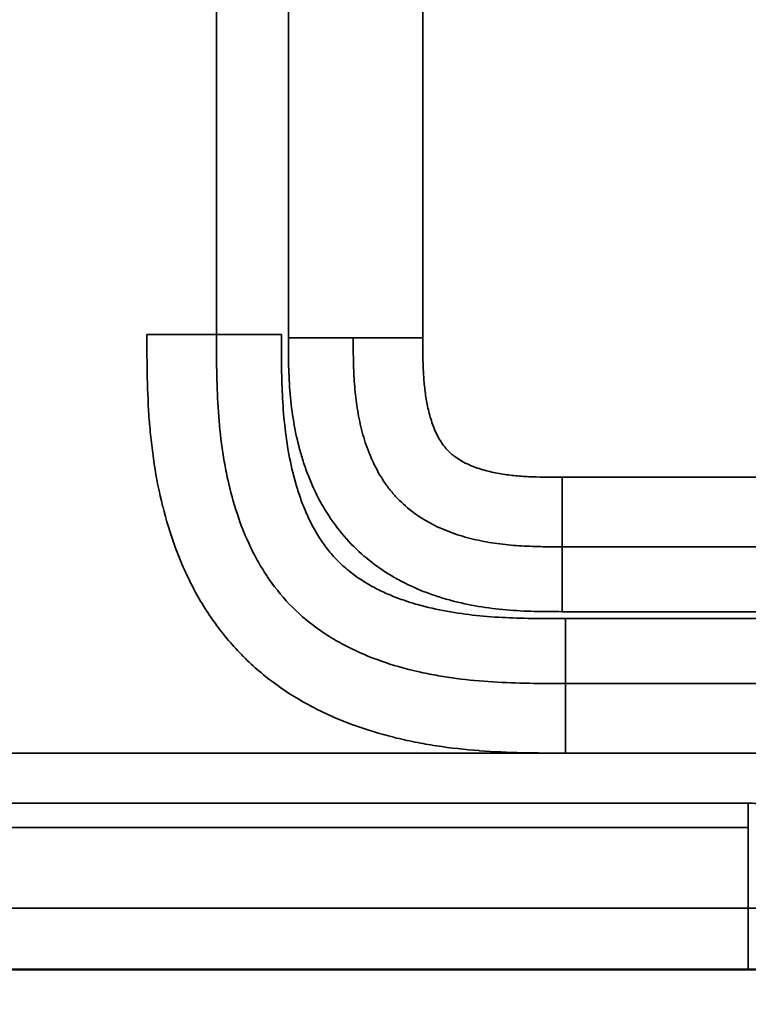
# Model space of a CAD drawing. Header units: millimetres. Extents: x -3206 to 231, y -73 to 1819.
# Tile 35 of 58: x -2048 to -1905, y 802 to 995. Entities that reach past the tile are written whole.
import ezdxf

# ---------------------------------------------------------------- set-up
doc = ezdxf.new("R2010")
doc.units = ezdxf.units.MM
doc.layers.add('Visible (ANSI)', color=7, linetype='Continuous', lineweight=50)
doc.layers.add('Visible Narrow (ANSI)', color=7, linetype='Continuous', lineweight=35)
doc.styles.get("Standard").update_dxf_attribs({"font": 'tahoma.ttf'})
doc.dimstyles.get("Standard").update_dxf_attribs({"dimtxt": 25, "dimasz": 0.18, "dimexe": 0.18, "dimexo": 0.0625, "dimgap": 0.09, "dimtad": 0, "dimtih": 1, "dimtoh": 1, "dimzin": 0, "dimdsep": 46, "dimtxsty": 'Standard', "dimcen": 0.09, "dimadec": 0, "dimazin": 0, "dimtfac": 1, "dimtofl": 0, "dimtmove": 0, "dimatfit": 3, "dimfxl": 1, "dimtolj": 1, "dimtzin": 0, "dimarcsym": 0})

# ---------------------------------------------------------------- blocks, each defined once
blk = doc.blocks.new('*D7')
at = {"color": 0, "lineweight": -2, "transparency": 16777216}
for p, q in [((-3205.85, 868.28), (-3205.85, 595.2)), ((-1155.85, 868.28), (-1155.85, 595.2)), ((-3205.67, 595.38), (-2314.74, 595.38)), ((-1156.03, 595.38), (-2046.95, 595.38))]:
    blk.add_line(p, q, dxfattribs=at)
at = {"color": 0, "transparency": 16777216}
for points in [[(-3205.67, 595.41), (-3205.67, 595.35), (-3205.85, 595.38)], [(-1156.03, 595.41), (-1156.03, 595.35), (-1155.85, 595.38)]]:
    blk.add_solid(points, dxfattribs=at)
at = {"layer": 'Defpoints', "color": 0, "transparency": 16777216}
for p in [(-3205.85, 868.35), (-1155.85, 868.35), (-1155.85, 595.38)]:
    blk.add_point(p, dxfattribs=at)
at = {"color": 0, "transparency": 16777216, "insert": (-2180.85, 595.38), "char_height": 25, "attachment_point": 5}
blk.add_mtext('\\A1;2050.00mm [80{\\H1x;\\S1/2;}]', dxfattribs=at)

msp = doc.modelspace()

# ---------------------------------------------------------------- linework, layer by layer
at = {"layer": 'Visible (ANSI)'}
for p, q in [((-1978.56, 908.284), (-1978.56, 908.284)), ((-1904.845, 808.604), (-2180.845, 808.604))]:
    msp.add_line(p, q, dxfattribs=at)
msp.add_open_spline([(-1879.13, 808.449), (-1886.444, 808.53), (-1894.332, 808.592), (-1903.059, 808.604), (-1903.952, 808.604), (-1904.845, 808.604)], degree=3, knots=[0, 0, 0, 0, 2.3521437, 2.3521437, 2.6200731, 2.6200731, 2.6200731, 2.6200731], dxfattribs=at)
at = {"layer": 'Visible Narrow (ANSI)'}
for p, q in [((-2009.275, 933.272), (-2009.275, 1693.066)), ((-1995.161, 932.647), (-1995.161, 1693.69)), ((-1968.76, 932.647), (-1968.76, 1693.69)), ((-2022.93, 933.272), (-2009.275, 933.272)), ((-2009.275, 933.272), (-1996.529, 933.272)), ((-1995.161, 932.647), (-1982.416, 932.647)), ((-1982.416, 932.647), (-1968.76, 932.647)), ((-1880.324, 905.254), (-1941.367, 905.254)), ((-1941.367, 891.598), (-1941.367, 905.254)), ((-1941.367, 891.598), (-1880.324, 891.598)), ((-1941.367, 891.598), (-1941.367, 878.853)), ((-1880.324, 878.853), (-1941.367, 878.853)), ((-1940.742, 877.485), (-1880.948, 877.485)), ((-1940.742, 864.74), (-1940.742, 877.485)), ((-1880.948, 864.74), (-1940.742, 864.74)), ((-1940.742, 864.74), (-1940.742, 851.084)), ((-1940.742, 851.082), (-2150.948, 851.082)), ((-1940.742, 851.084), (-1880.948, 851.084)), ((-1880.948, 851.082), (-1940.742, 851.082)), ((-1904.845, 841.22), (-2180.845, 841.22)), ((-1904.845, 836.487), (-1904.845, 841.22)), ((-2180.845, 836.487), (-1904.845, 836.487)), ((-1904.845, 836.487), (-1904.845, 820.604)), ((-1904.845, 820.604), (-2180.845, 820.604)), ((-1904.845, 820.604), (-1904.845, 808.604))]:
    msp.add_line(p, q, dxfattribs=at)
for points, knots in [([(-2180.845, 1806.169), (-2074.701, 1806.169), (-1968.581, 1806.169), (-1862.651, 1806.169), (-1809.685, 1806.169), (-1756.767, 1806.169), (-1703.917, 1806.169), (-1677.492, 1806.169), (-1651.083, 1806.169), (-1624.694, 1806.169), (-1611.5, 1806.169), (-1598.31, 1806.169), (-1585.126, 1806.169), (-1578.534, 1806.169), (-1571.943, 1806.169), (-1565.354, 1806.169), (-1562.059, 1806.169), (-1558.764, 1806.169), (-1555.47, 1806.169), (-1553.823, 1806.169), (-1552.176, 1806.169), (-1550.529, 1806.169), (-1549.415, 1806.169), (-1548.301, 1806.169), (-1547.187, 1806.169), (-1546.655, 1806.169), (-1546.125, 1806.169), (-1545.584, 1806.169), (-1545.476, 1806.169), (-1545.368, 1806.169), (-1545.26, 1806.169), (-1544.829, 1806.169), (-1544.398, 1806.169), (-1543.966, 1806.169), (-1431.014, 1806.169), (-1318.462, 1806.169), (-1206.505, 1806.169), (-1206.391, 1806.169), (-1206.276, 1806.169), (-1206.162, 1806.169), (-1205.731, 1806.169), (-1205.299, 1806.169), (-1204.868, 1806.168), (-1204.005, 1806.167), (-1203.142, 1806.165), (-1202.279, 1806.157), (-1201.969, 1806.154), (-1201.66, 1806.151), (-1201.35, 1806.146), (-1201.228, 1806.144), (-1201.107, 1806.142), (-1200.985, 1806.14), (-1200.554, 1806.133), (-1200.122, 1806.124), (-1199.691, 1806.112), (-1198.828, 1806.089), (-1197.965, 1806.055), (-1197.104, 1806.009), (-1196.803, 1805.993), (-1196.501, 1805.975), (-1196.2, 1805.955), (-1195.642, 1805.919), (-1195.085, 1805.876), (-1194.53, 1805.826), (-1193.674, 1805.75), (-1192.82, 1805.657), (-1191.97, 1805.545), (-1191.679, 1805.506), (-1191.388, 1805.465), (-1191.098, 1805.422), (-1189.691, 1805.213), (-1188.294, 1804.947), (-1186.908, 1804.607), (-1186.628, 1804.538), (-1186.35, 1804.467), (-1186.071, 1804.392), (-1185.516, 1804.242), (-1184.963, 1804.08), (-1184.413, 1803.902), (-1184.14, 1803.814), (-1183.869, 1803.723), (-1183.599, 1803.629), (-1183.052, 1803.436), (-1182.511, 1803.229), (-1181.978, 1803.006), (-1181.719, 1802.898), (-1181.463, 1802.786), (-1181.208, 1802.67), (-1180.68, 1802.429), (-1180.16, 1802.17), (-1179.651, 1801.892), (-1179.408, 1801.759), (-1179.167, 1801.622), (-1178.929, 1801.48), (-1178.797, 1801.401), (-1178.665, 1801.321), (-1178.534, 1801.239), (-1178.3, 1801.092), (-1178.069, 1800.94), (-1177.84, 1800.783), (-1177.711, 1800.694), (-1177.582, 1800.604), (-1177.454, 1800.511), (-1177.23, 1800.349), (-1177.01, 1800.182), (-1176.794, 1800.011), (-1176.33, 1799.642), (-1175.887, 1799.253), (-1175.467, 1798.843), (-1175.274, 1798.655), (-1175.086, 1798.462), (-1174.903, 1798.265), (-1174.5, 1797.832), (-1174.12, 1797.378), (-1173.76, 1796.904), (-1173.599, 1796.691), (-1173.441, 1796.474), (-1173.288, 1796.253), (-1173.193, 1796.116), (-1173.1, 1795.978), (-1173.008, 1795.838), (-1172.861, 1795.615), (-1172.72, 1795.39), (-1172.583, 1795.162), (-1172.496, 1795.019), (-1172.411, 1794.874), (-1172.329, 1794.729), (-1172.198, 1794.501), (-1172.072, 1794.27), (-1171.949, 1794.038), (-1171.67, 1793.507), (-1171.412, 1792.966), (-1171.172, 1792.418), (-1171.069, 1792.18), (-1170.969, 1791.942), (-1170.872, 1791.702), (-1170.646, 1791.143), (-1170.437, 1790.576), (-1170.244, 1790.001), (-1170.162, 1789.758), (-1170.083, 1789.514), (-1170.007, 1789.268), (-1169.825, 1788.685), (-1169.659, 1788.097), (-1169.508, 1787.507), (-1169.445, 1787.262), (-1169.385, 1787.017), (-1169.327, 1786.772), (-1168.986, 1785.336), (-1168.725, 1783.886), (-1168.521, 1782.426), (-1168.488, 1782.183), (-1168.456, 1781.941), (-1168.425, 1781.698), (-1168.348, 1781.084), (-1168.28, 1780.469), (-1168.222, 1779.852), (-1168.14, 1778.99), (-1168.075, 1778.126), (-1168.025, 1777.261), (-1168.011, 1777.023), (-1167.998, 1776.786), (-1167.986, 1776.548), (-1167.955, 1775.921), (-1167.931, 1775.295), (-1167.912, 1774.668), (-1167.898, 1774.236), (-1167.888, 1773.804), (-1167.88, 1773.371), (-1167.872, 1772.939), (-1167.865, 1772.507), (-1167.861, 1772.075), (-1167.858, 1771.844), (-1167.856, 1771.613), (-1167.854, 1771.383), (-1167.849, 1770.749), (-1167.847, 1770.115), (-1167.846, 1769.481), (-1167.845, 1769.048), (-1167.845, 1768.616), (-1167.845, 1768.184), (-1167.845, 1767.968), (-1167.845, 1767.751), (-1167.845, 1767.535), (-1167.845, 1767.319), (-1167.845, 1767.103), (-1167.845, 1766.887), (-1167.845, 1766.663), (-1167.845, 1766.44), (-1167.845, 1766.216), (-1167.845, 1468.297), (-1167.845, 1170.378), (-1167.845, 872.459), (-1167.845, 871.428), (-1167.845, 870.398), (-1167.845, 869.368), (-1167.845, 868.935), (-1167.845, 868.503), (-1167.845, 868.071), (-1167.845, 867.811), (-1167.845, 867.552), (-1167.846, 867.292), (-1167.846, 867.119), (-1167.846, 866.947), (-1167.846, 866.774), (-1167.848, 865.909), (-1167.851, 865.044), (-1167.858, 864.18), (-1167.865, 863.315), (-1167.876, 862.451), (-1167.895, 861.586), (-1167.914, 860.722), (-1167.94, 859.857), (-1167.976, 858.993), (-1168.004, 858.315), (-1168.038, 857.638), (-1168.079, 856.96), (-1168.143, 855.91), (-1168.225, 854.86), (-1168.327, 853.809), (-1168.393, 853.138), (-1168.467, 852.466), (-1168.551, 851.794), (-1168.683, 850.739), (-1168.838, 849.688), (-1169.02, 848.647), (-1169.135, 847.989), (-1169.26, 847.333), (-1169.397, 846.681), (-1169.616, 845.643), (-1169.864, 844.612), (-1170.147, 843.591), (-1170.323, 842.954), (-1170.513, 842.321), (-1170.718, 841.691), (-1170.781, 841.499), (-1170.845, 841.307), (-1170.91, 841.115), (-1171.123, 840.49), (-1171.352, 839.87), (-1171.598, 839.254), (-1171.675, 839.062), (-1171.753, 838.871), (-1171.833, 838.681), (-1172.001, 838.279), (-1172.178, 837.878), (-1172.362, 837.482), (-1172.458, 837.276), (-1172.556, 837.072), (-1172.656, 836.868), (-1172.748, 836.681), (-1172.842, 836.494), (-1172.937, 836.309), (-1173.336, 835.536), (-1173.766, 834.783), (-1174.232, 834.053), (-1174.464, 833.688), (-1174.706, 833.328), (-1174.957, 832.974), (-1175.085, 832.795), (-1175.215, 832.616), (-1175.348, 832.44), (-1175.476, 832.269), (-1175.607, 832.1), (-1175.74, 831.932), (-1175.877, 831.76), (-1176.016, 831.589), (-1176.158, 831.42), (-1176.438, 831.086), (-1176.73, 830.758), (-1177.028, 830.441), (-1177.177, 830.283), (-1177.328, 830.127), (-1177.48, 829.974), (-1177.787, 829.666), (-1178.102, 829.367), (-1178.425, 829.079), (-1178.585, 828.935), (-1178.748, 828.794), (-1178.912, 828.656), (-1179.078, 828.515), (-1179.246, 828.377), (-1179.416, 828.242), (-1179.919, 827.839), (-1180.438, 827.457), (-1180.972, 827.094), (-1181.155, 826.97), (-1181.339, 826.849), (-1181.525, 826.729), (-1181.89, 826.494), (-1182.262, 826.268), (-1182.64, 826.049), (-1182.823, 825.943), (-1183.008, 825.838), (-1183.194, 825.736), (-1183.391, 825.628), (-1183.59, 825.522), (-1183.789, 825.418), (-1184.562, 825.015), (-1185.349, 824.647), (-1186.148, 824.309), (-1186.736, 824.06), (-1187.33, 823.828), (-1187.93, 823.609), (-1188.145, 823.531), (-1188.36, 823.455), (-1188.576, 823.381), (-1189.177, 823.173), (-1189.784, 822.98), (-1190.396, 822.799), (-1190.618, 822.733), (-1190.84, 822.669), (-1191.063, 822.607), (-1191.676, 822.436), (-1192.294, 822.277), (-1192.914, 822.129), (-1193.142, 822.075), (-1193.37, 822.023), (-1193.598, 821.972), (-1194.446, 821.782), (-1195.297, 821.614), (-1196.149, 821.464), (-1196.767, 821.356), (-1197.385, 821.257), (-1198.005, 821.167), (-1199.094, 821.009), (-1200.186, 820.878), (-1201.28, 820.77), (-1202.997, 820.6), (-1204.718, 820.487), (-1206.443, 820.414), (-1207.059, 820.388), (-1207.674, 820.366), (-1208.291, 820.349), (-1208.538, 820.342), (-1208.786, 820.336), (-1209.034, 820.331), (-1209.898, 820.311), (-1210.763, 820.3), (-1211.628, 820.292), (-1212.24, 820.287), (-1212.853, 820.284), (-1213.465, 820.282), (-1213.719, 820.281), (-1213.972, 820.28), (-1214.225, 820.28), (-1214.658, 820.279), (-1215.091, 820.279), (-1215.524, 820.278), (-1215.957, 820.278), (-1216.39, 820.278), (-1216.823, 820.278), (-1217.43, 820.278), (-1218.038, 820.278), (-1218.645, 820.278), (-1425.838, 820.278), (-1633.031, 820.278), (-1840.223, 820.278)], [2.6656496, 2.6656496, 2.6656496, 2.6656496, 2.9903176, 2.9903176, 2.9903176, 3.1526516, 3.1526516, 3.1526516, 3.2338186, 3.2338186, 3.2338186, 3.2744021, 3.2744021, 3.2744021, 3.2946938, 3.2946938, 3.2946938, 3.3048397, 3.3048397, 3.3048397, 3.3099127, 3.3099127, 3.3099127, 3.3133444, 3.3133444, 3.3133444, 3.3149856, 3.3149856, 3.3149856, 3.3153126, 3.3153126, 3.3153126, 3.3166206, 3.3166206, 3.3166206, 3.6590678, 3.6590678, 3.6590678, 3.6594176, 3.6594176, 3.6594176, 3.6607372, 3.6607372, 3.6607372, 3.6633764, 3.6633764, 3.6633764, 3.664324, 3.664324, 3.664324, 3.664696, 3.664696, 3.664696, 3.6660156, 3.6660156, 3.6660156, 3.6686547, 3.6686547, 3.6686547, 3.6695802, 3.6695802, 3.6695802, 3.6712939, 3.6712939, 3.6712939, 3.673933, 3.673933, 3.673933, 3.6748364, 3.6748364, 3.6748364, 3.6792113, 3.6792113, 3.6792113, 3.6800926, 3.6800926, 3.6800926, 3.6818504, 3.6818504, 3.6818504, 3.6827206, 3.6827206, 3.6827206, 3.6844896, 3.6844896, 3.6844896, 3.6853487, 3.6853487, 3.6853487, 3.6871288, 3.6871288, 3.6871288, 3.6879768, 3.6879768, 3.6879768, 3.6884484, 3.6884484, 3.6884484, 3.6892909, 3.6892909, 3.6892909, 3.6897678, 3.6897678, 3.6897678, 3.6906049, 3.6906049, 3.6906049, 3.692407, 3.692407, 3.692407, 3.693233, 3.693233, 3.693233, 3.6950467, 3.6950467, 3.6950467, 3.6958611, 3.6958611, 3.6958611, 3.6963661, 3.6963661, 3.6963661, 3.6971751, 3.6971751, 3.6971751, 3.6976854, 3.6976854, 3.6976854, 3.6984892, 3.6984892, 3.6984892, 3.7003246, 3.7003246, 3.7003246, 3.7011173, 3.7011173, 3.7011173, 3.7029639, 3.7029639, 3.7029639, 3.7037454, 3.7037454, 3.7037454, 3.7056027, 3.7056027, 3.7056027, 3.7063735, 3.7063735, 3.7063735, 3.7108812, 3.7108812, 3.7108812, 3.7116296, 3.7116296, 3.7116296, 3.7135203, 3.7135203, 3.7135203, 3.7161595, 3.7161595, 3.7161595, 3.7168858, 3.7168858, 3.7168858, 3.7187986, 3.7187986, 3.7187986, 3.7201182, 3.7201182, 3.7201182, 3.7214378, 3.7214378, 3.7214378, 3.722142, 3.722142, 3.722142, 3.7240769, 3.7240769, 3.7240769, 3.7253965, 3.7253965, 3.7253965, 3.7260563, 3.7260563, 3.7260563, 3.7267161, 3.7267161, 3.7267161, 3.7273982, 3.7273982, 3.7273982, 4.6367175, 4.6367175, 4.6367175, 4.6398624, 4.6398624, 4.6398624, 4.6411819, 4.6411819, 4.6411819, 4.6419737, 4.6419737, 4.6419737, 4.6425015, 4.6425015, 4.6425015, 4.6451405, 4.6451405, 4.6451405, 4.6477793, 4.6477793, 4.6477793, 4.6504176, 4.6504176, 4.6504176, 4.6524861, 4.6524861, 4.6524861, 4.6556929, 4.6556929, 4.6556929, 4.6577423, 4.6577423, 4.6577423, 4.6609635, 4.6609635, 4.6609635, 4.6629984, 4.6629984, 4.6629984, 4.6662358, 4.6662358, 4.6662358, 4.6682546, 4.6682546, 4.6682546, 4.6688716, 4.6688716, 4.6688716, 4.6708827, 4.6708827, 4.6708827, 4.6715074, 4.6715074, 4.6715074, 4.6728253, 4.6728253, 4.6728253, 4.6735108, 4.6735108, 4.6735108, 4.6741432, 4.6741432, 4.6741432, 4.676779, 4.676779, 4.676779, 4.6780969, 4.6780969, 4.6780969, 4.678767, 4.678767, 4.678767, 4.6794148, 4.6794148, 4.6794148, 4.680081, 4.680081, 4.680081, 4.6813951, 4.6813951, 4.6813951, 4.6820504, 4.6820504, 4.6820504, 4.6833685, 4.6833685, 4.6833685, 4.6840232, 4.6840232, 4.6840232, 4.6846863, 4.6846863, 4.6846863, 4.6866513, 4.6866513, 4.6866513, 4.6873221, 4.6873221, 4.6873221, 4.6886398, 4.6886398, 4.6886398, 4.6892793, 4.6892793, 4.6892793, 4.6899577, 4.6899577, 4.6899577, 4.6925936, 4.6925936, 4.6925936, 4.6945355, 4.6945355, 4.6945355, 4.6952295, 4.6952295, 4.6952295, 4.6971636, 4.6971636, 4.6971636, 4.6978652, 4.6978652, 4.6978652, 4.6997917, 4.6997917, 4.6997917, 4.7005011, 4.7005011, 4.7005011, 4.703137, 4.703137, 4.703137, 4.7050479, 4.7050479, 4.7050479, 4.7084085, 4.7084085, 4.7084085, 4.7136801, 4.7136801, 4.7136801, 4.7155603, 4.7155603, 4.7155603, 4.7163159, 4.7163159, 4.7163159, 4.7189517, 4.7189517, 4.7189517, 4.7208164, 4.7208164, 4.7208164, 4.7215875, 4.7215875, 4.7215875, 4.7229054, 4.7229054, 4.7229054, 4.7242233, 4.7242233, 4.7242233, 4.7260726, 4.7260726, 4.7260726, 5.3568144, 5.3568144, 5.3568144, 5.3568144]), ([(-2022.93, 933.272), (-2022.93, 930.446), (-2022.927, 927.62), (-2022.864, 924.797), (-2022.864, 924.79), (-2022.864, 924.783), (-2022.864, 924.777), (-2022.8, 921.958), (-2022.678, 919.142), (-2022.462, 916.331), (-2022.461, 916.32), (-2022.46, 916.31), (-2022.459, 916.299), (-2022.351, 914.899), (-2022.22, 913.5), (-2022.062, 912.102), (-2022.061, 912.091), (-2022.06, 912.081), (-2022.059, 912.07), (-2021.901, 910.671), (-2021.716, 909.271), (-2021.502, 907.879), (-2021.501, 907.87), (-2021.5, 907.861), (-2021.498, 907.852), (-2021.068, 905.056), (-2020.524, 902.294), (-2019.845, 899.571), (-2019.843, 899.565), (-2019.842, 899.56), (-2019.84, 899.554), (-2019.16, 896.828), (-2018.346, 894.141), (-2017.373, 891.5), (-2016.885, 890.177), (-2016.358, 888.866), (-2015.787, 887.567), (-2015.501, 886.918), (-2015.205, 886.273), (-2014.897, 885.63), (-2014.589, 884.988), (-2014.27, 884.35), (-2013.941, 883.72), (-2012.624, 881.197), (-2011.146, 878.788), (-2009.492, 876.504), (-2007.844, 874.227), (-2006.02, 872.074), (-2004.005, 870.056), (-2004, 870.05), (-2003.994, 870.044), (-2003.988, 870.039), (-2001.974, 868.024), (-1999.823, 866.199), (-1997.547, 864.548), (-1997.538, 864.541), (-1997.528, 864.535), (-1997.519, 864.528), (-1995.245, 862.881), (-1992.846, 861.407), (-1990.333, 860.093), (-1990.319, 860.086), (-1990.306, 860.079), (-1990.292, 860.072), (-1989.674, 859.75), (-1989.05, 859.437), (-1988.423, 859.136), (-1988.408, 859.129), (-1988.394, 859.122), (-1988.379, 859.115), (-1987.753, 858.815), (-1987.123, 858.525), (-1986.49, 858.246), (-1986.474, 858.24), (-1986.459, 858.233), (-1986.443, 858.226), (-1985.162, 857.663), (-1983.868, 857.141), (-1982.561, 856.659), (-1982.544, 856.652), (-1982.526, 856.646), (-1982.509, 856.64), (-1979.88, 855.671), (-1977.201, 854.858), (-1974.478, 854.178), (-1974.457, 854.173), (-1974.435, 854.168), (-1974.414, 854.162), (-1973.065, 853.826), (-1971.705, 853.523), (-1970.336, 853.25), (-1970.312, 853.246), (-1970.289, 853.241), (-1970.265, 853.236), (-1968.897, 852.965), (-1967.518, 852.724), (-1966.14, 852.513), (-1966.115, 852.509), (-1966.09, 852.505), (-1966.065, 852.501), (-1963.286, 852.077), (-1960.499, 851.77), (-1957.706, 851.554), (-1957.684, 851.552), (-1957.661, 851.551), (-1957.639, 851.549), (-1954.843, 851.335), (-1952.041, 851.213), (-1949.235, 851.15), (-1949.222, 851.15), (-1949.209, 851.15), (-1949.196, 851.149), (-1946.381, 851.087), (-1943.562, 851.084), (-1940.742, 851.083)], [0, 0, 0, 0, 0.00846675, 0.00846675, 0.00846675, 0.00848729, 0.00848729, 0.00848729, 0.01694288, 0.01694288, 0.01694288, 0.01697458, 0.01697458, 0.01697458, 0.02118645, 0.02118645, 0.02118645, 0.02121823, 0.02121823, 0.02121823, 0.02543425, 0.02543425, 0.02543425, 0.02546187, 0.02546187, 0.02546187, 0.033932, 0.033932, 0.033932, 0.03394916, 0.03394916, 0.03394916, 0.04242975, 0.04242975, 0.04242975, 0.04667863, 0.04667863, 0.04667863, 0.04880192, 0.04880192, 0.04880192, 0.05092375, 0.05092375, 0.05092375, 0.05942527, 0.05942527, 0.05942527, 0.06789833, 0.06789833, 0.06789833, 0.067923, 0.067923, 0.067923, 0.07638562, 0.07638562, 0.07638562, 0.07642075, 0.07642075, 0.07642075, 0.08487291, 0.08487291, 0.08487291, 0.08491851, 0.08491851, 0.08491851, 0.08699473, 0.08699473, 0.08699473, 0.08704294, 0.08704294, 0.08704294, 0.08911656, 0.08911656, 0.08911656, 0.08916738, 0.08916738, 0.08916738, 0.0933602, 0.0933602, 0.0933602, 0.09341626, 0.09341626, 0.09341626, 0.10184749, 0.10184749, 0.10184749, 0.10191401, 0.10191401, 0.10191401, 0.10609114, 0.10609114, 0.10609114, 0.10616288, 0.10616288, 0.10616288, 0.11033478, 0.11033478, 0.11033478, 0.11041055, 0.11041055, 0.11041055, 0.11882207, 0.11882207, 0.11882207, 0.11888902, 0.11888902, 0.11888902, 0.12730937, 0.12730937, 0.12730937, 0.12734857, 0.12734857, 0.12734857, 0.13579666, 0.13579666, 0.13579666, 0.13579666]), ([(-1940.742, 864.74), (-1943.126, 864.74), (-1945.51, 864.74), (-1950.272, 864.823), (-1952.65, 864.905), (-1957.398, 865.205), (-1959.768, 865.424), (-1963.313, 865.89), (-1964.494, 866.068), (-1966.851, 866.476), (-1968.025, 866.705), (-1971.517, 867.475), (-1973.81, 868.096), (-1978.312, 869.599), (-1980.522, 870.481), (-1983.217, 871.788), (-1983.754, 872.06), (-1984.812, 872.622), (-1985.335, 872.912), (-1986.882, 873.812), (-1987.887, 874.449), (-1990.812, 876.485), (-1992.646, 878.006), (-1996.048, 881.413), (-1997.564, 883.247), (-1999.593, 886.171), (-2000.228, 887.174), (-2001.423, 889.234), (-2001.983, 890.293), (-2003.551, 893.534), (-2004.43, 895.742), (-2005.927, 900.235), (-2006.545, 902.519), (-2007.309, 905.992), (-2007.537, 907.157), (-2007.943, 909.503), (-2008.122, 910.684), (-2008.589, 914.236), (-2008.808, 916.609), (-2009.109, 921.362), (-2009.191, 923.741), (-2009.274, 928.504), (-2009.275, 930.888), (-2009.275, 933.272)], [0, 0, 0, 0, 0.00713628, 0.00713628, 0.01427256, 0.01427256, 0.02140884, 0.02140884, 0.02497699, 0.02497699, 0.02854513, 0.02854513, 0.03568141, 0.03568141, 0.04281769, 0.04281769, 0.04460176, 0.04460176, 0.04638583, 0.04638583, 0.04995397, 0.04995397, 0.05709025, 0.05709025, 0.06422653, 0.06422653, 0.06779467, 0.06779467, 0.07136281, 0.07136281, 0.0784991, 0.0784991, 0.08563538, 0.08563538, 0.08920352, 0.08920352, 0.09277166, 0.09277166, 0.09990794, 0.09990794, 0.10704422, 0.10704422, 0.1141805, 0.1141805, 0.1141805, 0.1141805]), ([(-1996.529, 933.272), (-1996.529, 931.301), (-1996.529, 929.33), (-1996.504, 927.36), (-1996.479, 925.389), (-1996.429, 923.417), (-1996.332, 921.451), (-1996.236, 919.486), (-1996.093, 917.527), (-1995.885, 915.578), (-1995.677, 913.629), (-1995.405, 911.691), (-1995.05, 909.765), (-1994.694, 907.839), (-1994.257, 905.926), (-1993.711, 904.029), (-1993.438, 903.081), (-1993.137, 902.134), (-1992.807, 901.202), (-1992.478, 900.27), (-1992.12, 899.352), (-1991.73, 898.449), (-1991.341, 897.547), (-1990.919, 896.66), (-1990.461, 895.792), (-1990.003, 894.924), (-1989.508, 894.074), (-1988.971, 893.245), (-1988.702, 892.831), (-1988.422, 892.421), (-1988.131, 892.018), (-1987.84, 891.615), (-1987.538, 891.219), (-1987.227, 890.833), (-1986.606, 890.062), (-1985.948, 889.33), (-1985.251, 888.638), (-1984.554, 887.946), (-1983.82, 887.294), (-1983.048, 886.68), (-1982.663, 886.374), (-1982.268, 886.076), (-1981.864, 885.788), (-1981.46, 885.5), (-1981.047, 885.221), (-1980.629, 884.953), (-1979.793, 884.417), (-1978.937, 883.925), (-1978.064, 883.47), (-1977.191, 883.015), (-1976.301, 882.598), (-1975.397, 882.212), (-1974.492, 881.826), (-1973.572, 881.472), (-1972.64, 881.146), (-1971.707, 880.821), (-1970.759, 880.523), (-1969.808, 880.253), (-1967.907, 879.712), (-1965.994, 879.281), (-1964.073, 878.932), (-1962.152, 878.583), (-1960.223, 878.317), (-1958.287, 878.114), (-1956.351, 877.91), (-1954.409, 877.771), (-1952.462, 877.677), (-1948.568, 877.488), (-1944.656, 877.485), (-1940.742, 877.485)], [0, 0, 0, 0, 0.005911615, 0.005911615, 0.005911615, 0.01182323, 0.01182323, 0.01182323, 0.017734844, 0.017734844, 0.017734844, 0.023646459, 0.023646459, 0.023646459, 0.029558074, 0.029558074, 0.029558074, 0.032513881, 0.032513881, 0.032513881, 0.035469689, 0.035469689, 0.035469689, 0.038425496, 0.038425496, 0.038425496, 0.041381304, 0.041381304, 0.041381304, 0.042859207, 0.042859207, 0.042859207, 0.044337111, 0.044337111, 0.044337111, 0.047292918, 0.047292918, 0.047292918, 0.050248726, 0.050248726, 0.050248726, 0.051726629, 0.051726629, 0.051726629, 0.053204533, 0.053204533, 0.053204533, 0.05616034, 0.05616034, 0.05616034, 0.059116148, 0.059116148, 0.059116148, 0.062071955, 0.062071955, 0.062071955, 0.065027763, 0.065027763, 0.065027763, 0.070939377, 0.070939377, 0.070939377, 0.076850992, 0.076850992, 0.076850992, 0.082762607, 0.082762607, 0.082762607, 0.094585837, 0.094585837, 0.094585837, 0.094585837]), ([(-1941.367, 878.853), (-1943.207, 878.853), (-1945.046, 878.856), (-1946.881, 878.905), (-1948.716, 878.954), (-1950.546, 879.047), (-1952.369, 879.206), (-1954.192, 879.364), (-1956.009, 879.588), (-1957.816, 879.891), (-1959.624, 880.195), (-1961.424, 880.578), (-1963.213, 881.057), (-1964.107, 881.296), (-1964.998, 881.56), (-1965.876, 881.846), (-1966.753, 882.132), (-1967.62, 882.442), (-1968.477, 882.776), (-1970.189, 883.444), (-1971.856, 884.211), (-1973.474, 885.089), (-1974.283, 885.528), (-1975.079, 885.995), (-1975.862, 886.492), (-1976.254, 886.741), (-1976.642, 886.997), (-1977.025, 887.26), (-1977.408, 887.522), (-1977.784, 887.791), (-1978.155, 888.065), (-1979.639, 889.163), (-1981.028, 890.358), (-1982.321, 891.649), (-1983.615, 892.941), (-1984.814, 894.33), (-1985.917, 895.816), (-1986.469, 896.559), (-1986.997, 897.328), (-1987.494, 898.109), (-1987.991, 898.889), (-1988.459, 899.684), (-1988.899, 900.493), (-1989.78, 902.11), (-1990.551, 903.781), (-1991.224, 905.5), (-1991.56, 906.359), (-1991.872, 907.231), (-1992.16, 908.114), (-1992.448, 908.996), (-1992.711, 909.883), (-1992.95, 910.773), (-1993.427, 912.553), (-1993.811, 914.347), (-1994.115, 916.153), (-1994.42, 917.958), (-1994.645, 919.776), (-1994.805, 921.603), (-1994.965, 923.43), (-1995.059, 925.267), (-1995.109, 927.11), (-1995.158, 928.953), (-1995.161, 930.801), (-1995.161, 932.647)], [0, 0, 0, 0, 0.005489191, 0.005489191, 0.005489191, 0.010978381, 0.010978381, 0.010978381, 0.016467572, 0.016467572, 0.016467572, 0.021956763, 0.021956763, 0.021956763, 0.024701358, 0.024701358, 0.024701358, 0.027445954, 0.027445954, 0.027445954, 0.032935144, 0.032935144, 0.032935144, 0.03567974, 0.03567974, 0.03567974, 0.037052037, 0.037052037, 0.037052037, 0.038424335, 0.038424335, 0.038424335, 0.043913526, 0.043913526, 0.043913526, 0.049402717, 0.049402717, 0.049402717, 0.052147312, 0.052147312, 0.052147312, 0.054891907, 0.054891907, 0.054891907, 0.060381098, 0.060381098, 0.060381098, 0.063125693, 0.063125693, 0.063125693, 0.065870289, 0.065870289, 0.065870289, 0.07135948, 0.07135948, 0.07135948, 0.07684867, 0.07684867, 0.07684867, 0.082337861, 0.082337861, 0.082337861, 0.087827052, 0.087827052, 0.087827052, 0.087827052]), ([(-1982.416, 932.647), (-1982.416, 931.222), (-1982.415, 929.797), (-1982.362, 926.948), (-1982.31, 925.525), (-1982.12, 922.681), (-1981.982, 921.258), (-1981.595, 918.44), (-1981.347, 917.044), (-1980.719, 914.284), (-1980.339, 912.919), (-1979.648, 910.901), (-1979.398, 910.233), (-1978.851, 908.908), (-1978.557, 908.259), (-1977.614, 906.351), (-1976.901, 905.133), (-1975.687, 903.401), (-1975.258, 902.839), (-1974.347, 901.749), (-1973.865, 901.219), (-1972.343, 899.692), (-1971.251, 898.779), (-1969.51, 897.552), (-1968.913, 897.167), (-1967.686, 896.441), (-1967.054, 896.099), (-1965.126, 895.145), (-1963.808, 894.605), (-1961.115, 893.681), (-1959.741, 893.297), (-1956.946, 892.662), (-1955.541, 892.414), (-1952.724, 892.029), (-1951.311, 891.892), (-1948.478, 891.703), (-1947.058, 891.652), (-1944.215, 891.599), (-1942.791, 891.598), (-1941.367, 891.598)], [0, 0, 0, 0, 0.004273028, 0.004273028, 0.008546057, 0.008546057, 0.012819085, 0.012819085, 0.017092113, 0.017092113, 0.021365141, 0.021365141, 0.023501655, 0.023501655, 0.02563817, 0.02563817, 0.029911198, 0.029911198, 0.032047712, 0.032047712, 0.034184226, 0.034184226, 0.038457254, 0.038457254, 0.040593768, 0.040593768, 0.042730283, 0.042730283, 0.047003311, 0.047003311, 0.051276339, 0.051276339, 0.055549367, 0.055549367, 0.059822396, 0.059822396, 0.064095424, 0.064095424, 0.068368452, 0.068368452, 0.068368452, 0.068368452]), ([(-1941.367, 905.254), (-1943.321, 905.254), (-1945.276, 905.254), (-1947.224, 905.331), (-1948.199, 905.369), (-1949.171, 905.427), (-1950.142, 905.512), (-1951.111, 905.598), (-1952.079, 905.711), (-1953.043, 905.862), (-1953.526, 905.938), (-1954.007, 906.023), (-1954.488, 906.119), (-1954.969, 906.215), (-1955.45, 906.322), (-1955.926, 906.441), (-1956.878, 906.678), (-1957.814, 906.963), (-1958.728, 907.312), (-1959.185, 907.486), (-1959.636, 907.677), (-1960.08, 907.887), (-1960.525, 908.097), (-1960.963, 908.328), (-1961.384, 908.579), (-1961.806, 908.831), (-1962.214, 909.103), (-1962.603, 909.402), (-1962.797, 909.55), (-1962.986, 909.705), (-1963.171, 909.867), (-1963.354, 910.028), (-1963.532, 910.195), (-1963.705, 910.369), (-1963.881, 910.547), (-1964.049, 910.729), (-1964.211, 910.916), (-1964.37, 911.102), (-1964.523, 911.292), (-1964.669, 911.486), (-1964.96, 911.872), (-1965.226, 912.275), (-1965.471, 912.69), (-1965.717, 913.108), (-1965.942, 913.539), (-1966.149, 913.98), (-1966.356, 914.422), (-1966.547, 914.877), (-1966.72, 915.334), (-1966.895, 915.794), (-1967.052, 916.258), (-1967.195, 916.725), (-1967.337, 917.187), (-1967.465, 917.653), (-1967.582, 918.121), (-1967.815, 919.062), (-1968.002, 920.014), (-1968.152, 920.974), (-1968.303, 921.935), (-1968.417, 922.905), (-1968.502, 923.878), (-1968.588, 924.85), (-1968.645, 925.824), (-1968.684, 926.798), (-1968.76, 928.746), (-1968.76, 930.697), (-1968.76, 932.647)], [0, 0, 0, 0, 0.005863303, 0.005863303, 0.005863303, 0.008794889, 0.008794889, 0.008794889, 0.011723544, 0.011723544, 0.011723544, 0.013188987, 0.013188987, 0.013188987, 0.01465443, 0.01465443, 0.01465443, 0.017585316, 0.017585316, 0.017585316, 0.019050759, 0.019050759, 0.019050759, 0.020516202, 0.020516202, 0.020516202, 0.021987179, 0.021987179, 0.021987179, 0.022720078, 0.022720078, 0.022720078, 0.023447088, 0.023447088, 0.023447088, 0.024185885, 0.024185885, 0.024185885, 0.02491879, 0.02491879, 0.02491879, 0.026377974, 0.026377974, 0.026377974, 0.027843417, 0.027843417, 0.027843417, 0.02930886, 0.02930886, 0.02930886, 0.030782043, 0.030782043, 0.030782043, 0.032239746, 0.032239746, 0.032239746, 0.035170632, 0.035170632, 0.035170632, 0.038101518, 0.038101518, 0.038101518, 0.041032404, 0.041032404, 0.041032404, 0.046894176, 0.046894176, 0.046894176, 0.046894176]), ([(-1878.997, 835.728), (-1880.988, 836.393), (-1882.993, 837.044), (-1885.016, 837.66), (-1885.087, 837.682), (-1885.159, 837.703), (-1885.231, 837.725), (-1887.228, 838.33), (-1889.242, 838.898), (-1891.282, 839.398), (-1891.383, 839.423), (-1891.484, 839.448), (-1891.585, 839.472), (-1892.568, 839.709), (-1893.554, 839.929), (-1894.55, 840.129), (-1895.105, 840.24), (-1895.665, 840.345), (-1896.227, 840.442), (-1896.79, 840.54), (-1897.355, 840.63), (-1897.922, 840.711), (-1897.987, 840.72), (-1898.051, 840.729), (-1898.115, 840.738), (-1899.222, 840.893), (-1900.343, 841.014), (-1901.467, 841.096), (-1902.591, 841.178), (-1903.717, 841.22), (-1904.845, 841.22)], [0, 0, 0, 0, 0.006435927, 0.006435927, 0.006435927, 0.006664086, 0.006664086, 0.006664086, 0.013014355, 0.013014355, 0.013014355, 0.013328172, 0.013328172, 0.013328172, 0.016385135, 0.016385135, 0.016385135, 0.01808968, 0.01808968, 0.01808968, 0.019798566, 0.019798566, 0.019798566, 0.019992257, 0.019992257, 0.019992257, 0.0233243, 0.0233243, 0.0233243, 0.026656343, 0.026656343, 0.026656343, 0.026656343]), ([(-1883.305, 820.448), (-1886.771, 820.495), (-1890.301, 820.534), (-1893.891, 820.562), (-1897.481, 820.589), (-1901.131, 820.604), (-1904.845, 820.604)], [0, 0, 0, 0, 0.010954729, 0.010954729, 0.010954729, 0.021909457, 0.021909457, 0.021909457, 0.021909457])]:
    msp.add_open_spline(points, degree=3, knots=knots, dxfattribs=at)

# ---------------------------------------------------------------- dimensions: what is measured, and where the dimension line sits
dim = msp.add_aligned_dim(p1=(-3205.845, 868.345), p2=(-1155.845, 868.345), distance=-272.963, dimstyle='Standard', override={"dimpost": 'mm'})
dim.commit()
dim.dimension.update_dxf_attribs({"geometry": '*D7', "text_midpoint": (-2180.845, 595.382)})

doc.saveas('drawing.dxf')
